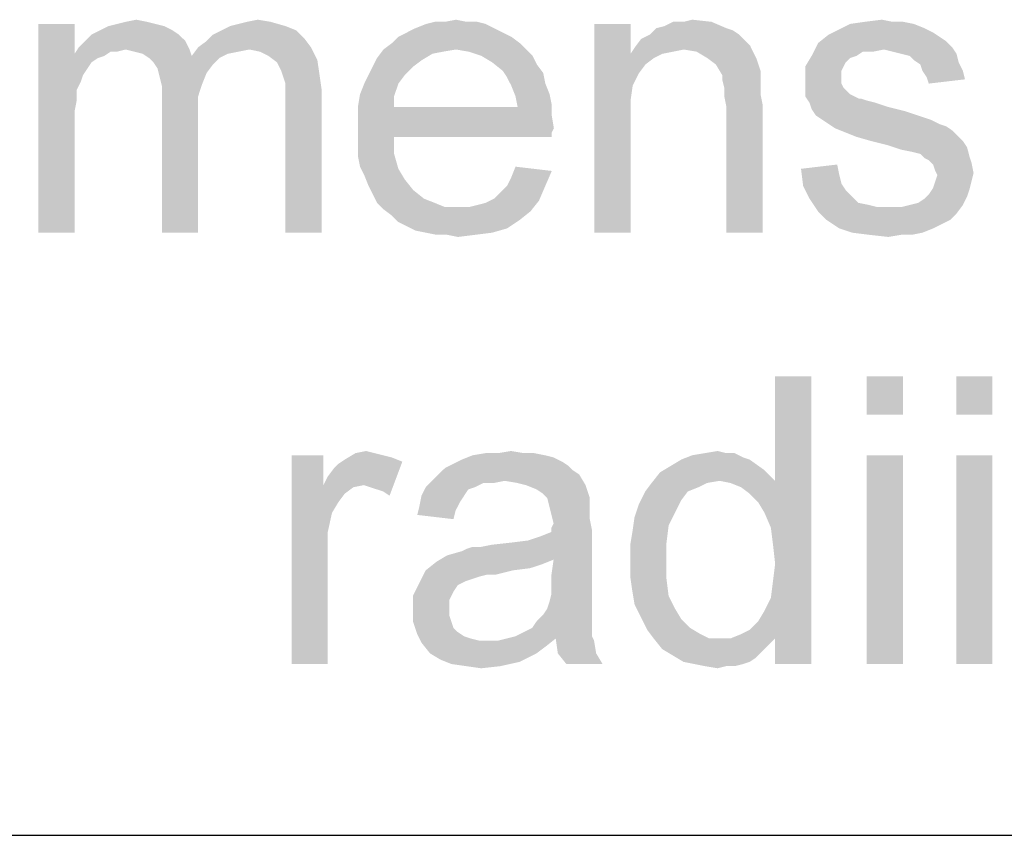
# Paper-space layout '61767N-2-A-2_1_1' of a CAD drawing. Header units: millimetres. Extents: x 0 to 594, y 1 to 420.
# Tile 172 of 222: x 490.25 to 495.39, y 40.75 to 45. Entities that reach past the tile are written whole.
import ezdxf

# ---------------------------------------------------------------- set-up
doc = ezdxf.new("R2010")
doc.units = ezdxf.units.MM
doc.header["$LTSCALE"] = 32.67
doc.layers.add('61767N-2-A-2_DXF_FORMAT', color=7, linetype='CONTINUOUS')
doc.layers.add('DETAIL', color=7, linetype='CONTINUOUS')

psp = doc.layouts.new('61767N-2-A-2_1_1')

# ---------------------------------------------------------------- linework, layer by layer
at = {"layer": '61767N-2-A-2_DXF_FORMAT', "color": 2, "linetype": 'Continuous'}
psp.add_line((409, 40.75), (584, 40.75), dxfattribs=at)
at = {"layer": 'DETAIL', "color": 2, "linetype": 'Continuous'}
for points in [[(490.9137, 44.9935), (490.7581, 44.9824), (490.8025, 44.9935)], [(490.7581, 44.9824), (490.9137, 44.9935), (490.9581, 44.9824)], [(490.8025, 44.9935), (490.8581, 45.0046), (490.9137, 44.9935)], [(491.347, 44.9713), (491.3914, 44.9824), (491.5581, 44.9935)], [(491.347, 44.9713), (491.5581, 44.9935), (491.6359, 44.9713)], [(491.5581, 44.9935), (491.3914, 44.9824), (491.4359, 44.9935)], [(491.4359, 44.9935), (491.4914, 45.0046), (491.5581, 44.9935)], [(492.5803, 44.9935), (492.6359, 44.9935), (492.3692, 44.9824)], [(492.4692, 44.9935), (492.5803, 44.9935), (492.3692, 44.9824)], [(492.4692, 44.9935), (492.3692, 44.9824), (492.4137, 44.9935)], [(492.3692, 44.9824), (492.6359, 44.9935), (492.6803, 44.9824)], [(492.4692, 44.9935), (492.5248, 45.0046), (492.5803, 44.9935)], [(493.5692, 44.9602), (493.6137, 44.9713), (493.8581, 44.9935)], [(493.5692, 44.9602), (493.8581, 44.9935), (493.9359, 44.9602)], [(493.7137, 44.9935), (493.8581, 44.9935), (493.6137, 44.9713)], [(493.7137, 44.9935), (493.6137, 44.9713), (493.6581, 44.9935)], [(493.7137, 44.9935), (493.7581, 45.0046), (493.8581, 44.9935)], [(494.8025, 44.9935), (494.8581, 44.9935), (494.5803, 44.9824)], [(494.8025, 44.9935), (494.5803, 44.9824), (494.6581, 44.9935)], [(494.5803, 44.9824), (494.8581, 44.9935), (494.9137, 44.9824)], [(494.6581, 44.9935), (494.747, 45.0046), (494.8025, 44.9935)], [(490.5359, 44.9824), (490.5359, 44.8268), (490.347, 43.8935)], [(490.5359, 44.9824), (490.347, 43.8935), (490.347, 44.9824)], [(491.047, 44.9491), (490.6248, 44.9268), (490.6692, 44.9491)], [(490.6248, 44.9268), (491.047, 44.9491), (491.0803, 44.9268)], [(491.0025, 44.9713), (490.6692, 44.9491), (490.7137, 44.9713)], [(490.6692, 44.9491), (491.0025, 44.9713), (491.047, 44.9491)], [(490.9581, 44.9824), (490.7137, 44.9713), (490.7581, 44.9824)], [(490.7137, 44.9713), (490.9581, 44.9824), (491.0025, 44.9713)], [(491.6914, 44.9491), (491.2581, 44.9268), (491.3025, 44.9491)], [(491.2581, 44.9268), (491.6914, 44.9491), (491.7359, 44.9046)], [(491.6359, 44.9713), (491.3025, 44.9491), (491.347, 44.9713)], [(491.3025, 44.9491), (491.6359, 44.9713), (491.6914, 44.9491)], [(492.7692, 44.9379), (492.2248, 44.9157), (492.2692, 44.9379)], [(492.2248, 44.9157), (492.7692, 44.9379), (492.8137, 44.9157)], [(492.7248, 44.9602), (492.2692, 44.9379), (492.3137, 44.9602)], [(492.2692, 44.9379), (492.7248, 44.9602), (492.7692, 44.9379)], [(492.6803, 44.9824), (492.3137, 44.9602), (492.3692, 44.9824)], [(492.3137, 44.9602), (492.6803, 44.9824), (492.7248, 44.9602)], [(493.4359, 44.9824), (493.4359, 44.8268), (493.247, 43.8935)], [(493.4359, 44.9824), (493.247, 43.8935), (493.247, 44.9824)], [(493.9359, 44.9602), (493.9692, 44.9491), (493.5359, 44.9268)], [(493.9359, 44.9602), (493.5359, 44.9268), (493.5692, 44.9602)], [(493.5359, 44.9268), (493.9692, 44.9491), (494.0025, 44.9268)], [(495.0137, 44.9379), (494.4692, 44.9268), (494.5137, 44.9491)], [(494.4692, 44.9268), (495.0137, 44.9379), (495.047, 44.9157)], [(494.9137, 44.9824), (494.9692, 44.9602), (494.5137, 44.9491)], [(494.9137, 44.9824), (494.5137, 44.9491), (494.5803, 44.9824)], [(494.5137, 44.9491), (494.9692, 44.9602), (495.0137, 44.9379)], [(491.1137, 44.8935), (490.5581, 44.8602), (490.5914, 44.8935)], [(490.8025, 44.8491), (490.5581, 44.8602), (491.1137, 44.8935)], [(491.0803, 44.9268), (490.5914, 44.8935), (490.6248, 44.9268)], [(490.5914, 44.8935), (491.0803, 44.9268), (491.1137, 44.8935)], [(490.8025, 44.8491), (491.1137, 44.8935), (491.1359, 44.8491)], [(491.1803, 44.8602), (491.2248, 44.8935), (491.7359, 44.9046)], [(491.1803, 44.8602), (491.7359, 44.9046), (491.7692, 44.8602)], [(491.7359, 44.9046), (491.2248, 44.8935), (491.2581, 44.9268)], [(492.8137, 44.9157), (492.1914, 44.8824), (492.2248, 44.9157)], [(492.1914, 44.8824), (492.8137, 44.9157), (492.8581, 44.8824)], [(494.0359, 44.8935), (493.4581, 44.8602), (493.4914, 44.9046)], [(494.0359, 44.8935), (494.0581, 44.8713), (493.4581, 44.8602)], [(494.0025, 44.9268), (493.4914, 44.9046), (493.5359, 44.9268)], [(493.4914, 44.9046), (494.0025, 44.9268), (494.0359, 44.8935)], [(495.047, 44.9157), (494.4137, 44.8824), (494.4692, 44.9268)], [(495.047, 44.9157), (495.0803, 44.8935), (494.4137, 44.8824)], [(494.4137, 44.8824), (495.0803, 44.8935), (495.1137, 44.8602)], [(490.8025, 44.8491), (490.5359, 44.8268), (490.5581, 44.8602)], [(490.8025, 44.8491), (490.7248, 44.8379), (490.5359, 44.8268)], [(490.5359, 44.8268), (490.7248, 44.8379), (490.6914, 44.8157)], [(490.7248, 44.8379), (490.8025, 44.8491), (490.7581, 44.8379)], [(491.1359, 44.8491), (490.847, 44.8379), (490.8025, 44.8491)], [(490.8914, 44.8268), (490.847, 44.8379), (491.1359, 44.8491)], [(490.8914, 44.8268), (491.1359, 44.8491), (491.147, 44.8157)], [(491.447, 44.8491), (491.147, 44.8157), (491.1803, 44.8602)], [(491.447, 44.8491), (491.3914, 44.8379), (491.147, 44.8157)], [(491.3914, 44.8379), (491.3359, 44.8268), (491.147, 44.8157)], [(491.1803, 44.8602), (491.7692, 44.8602), (491.447, 44.8491)], [(491.5025, 44.8379), (491.447, 44.8491), (491.7692, 44.8602)], [(491.547, 44.8157), (491.5025, 44.8379), (491.7692, 44.8602)], [(491.547, 44.8157), (491.7692, 44.8602), (491.8025, 44.7935)], [(492.5248, 44.8491), (492.4581, 44.8379), (492.1137, 44.8046)], [(492.5248, 44.8491), (492.1137, 44.8046), (492.147, 44.8491)], [(492.4581, 44.8379), (492.4025, 44.8268), (492.1137, 44.8046)], [(492.8581, 44.8824), (492.147, 44.8491), (492.1914, 44.8824)], [(492.5248, 44.8491), (492.147, 44.8491), (492.8581, 44.8824)], [(492.5248, 44.8491), (492.8581, 44.8824), (492.8914, 44.8491)], [(492.8914, 44.8491), (492.5914, 44.8379), (492.5248, 44.8491)], [(492.6581, 44.8157), (492.5914, 44.8379), (492.8914, 44.8491)], [(492.6581, 44.8157), (492.8914, 44.8491), (492.9248, 44.8157)], [(493.7137, 44.8491), (493.4359, 44.8268), (493.4581, 44.8602)], [(493.7137, 44.8491), (493.6581, 44.8379), (493.4359, 44.8268)], [(493.4359, 44.8268), (493.6581, 44.8379), (493.6025, 44.8268)], [(493.7137, 44.8491), (493.4581, 44.8602), (494.0581, 44.8713)], [(493.7803, 44.8379), (493.7137, 44.8491), (494.0581, 44.8713)], [(493.8359, 44.8046), (493.7803, 44.8379), (494.0581, 44.8713)], [(493.8359, 44.8046), (494.0581, 44.8713), (494.0914, 44.8046)], [(494.7581, 44.8491), (494.3803, 44.8157), (494.4137, 44.8824)], [(494.7581, 44.8491), (494.647, 44.8379), (494.3803, 44.8157)], [(494.3803, 44.8157), (494.647, 44.8379), (494.6137, 44.8157)], [(494.4137, 44.8824), (495.1137, 44.8602), (494.7581, 44.8491)], [(494.647, 44.8379), (494.7581, 44.8491), (494.7025, 44.8379)], [(494.8025, 44.8379), (494.7581, 44.8491), (495.1137, 44.8602)], [(494.847, 44.8268), (494.8025, 44.8379), (495.1137, 44.8602)], [(494.847, 44.8268), (495.1137, 44.8602), (495.1359, 44.8268)], [(490.5359, 44.8268), (490.547, 44.6379), (490.347, 43.8935)], [(490.5359, 44.8268), (490.6914, 44.8157), (490.6581, 44.8046)], [(490.5359, 44.8268), (490.6581, 44.8046), (490.6248, 44.7824)], [(490.5359, 44.8268), (490.6248, 44.7824), (490.6025, 44.7491)], [(490.5359, 44.8268), (490.6025, 44.7491), (490.5803, 44.7157)], [(490.5359, 44.8268), (490.5803, 44.7157), (490.547, 44.6379)], [(491.147, 44.8157), (490.9248, 44.8046), (490.8914, 44.8268)], [(491.2914, 44.8046), (490.9248, 44.8046), (491.147, 44.8157)], [(491.2914, 44.8046), (490.947, 44.7824), (490.9248, 44.8046)], [(490.947, 44.7824), (491.2914, 44.8046), (491.2581, 44.7713)], [(491.2581, 44.7713), (490.9692, 44.7491), (490.947, 44.7824)], [(491.147, 44.8157), (491.3359, 44.8268), (491.2914, 44.8046)], [(491.8025, 44.7935), (491.5914, 44.7824), (491.547, 44.8157)], [(491.6137, 44.7379), (491.5914, 44.7824), (491.8025, 44.7935)], [(491.6137, 44.7379), (491.8025, 44.7935), (491.8137, 44.7157)], [(492.347, 44.7935), (492.0914, 44.7602), (492.1137, 44.8046)], [(492.0914, 44.7602), (492.347, 44.7935), (492.3025, 44.7602)], [(492.1137, 44.8046), (492.4025, 44.8268), (492.347, 44.7935)], [(492.9248, 44.8157), (492.7137, 44.7824), (492.6581, 44.8157)], [(492.7137, 44.7824), (492.9248, 44.8157), (492.947, 44.7713)], [(492.947, 44.7713), (492.7692, 44.7379), (492.7137, 44.7824)], [(493.4359, 44.8268), (493.447, 44.6602), (493.247, 43.8935)], [(493.4359, 44.8268), (493.6025, 44.8268), (493.5581, 44.8046)], [(493.4359, 44.8268), (493.5581, 44.8046), (493.5137, 44.7713)], [(493.4359, 44.8268), (493.5137, 44.7713), (493.4803, 44.7268)], [(493.4359, 44.8268), (493.4803, 44.7268), (493.447, 44.6602)], [(494.0914, 44.8046), (493.8803, 44.7713), (493.8359, 44.8046)], [(493.8803, 44.7713), (494.0914, 44.8046), (494.1137, 44.7379)], [(494.6137, 44.8157), (494.5803, 44.8046), (494.347, 44.7602)], [(494.6137, 44.8157), (494.347, 44.7602), (494.3803, 44.8157)], [(494.5803, 44.8046), (494.5581, 44.7824), (494.347, 44.7602)], [(494.347, 44.7602), (494.5581, 44.7824), (494.547, 44.7602)], [(495.1359, 44.8268), (494.8914, 44.8157), (494.847, 44.8268)], [(494.9137, 44.7935), (494.8914, 44.8157), (495.1359, 44.8268)], [(494.9137, 44.7935), (495.1359, 44.8268), (495.147, 44.7824)], [(495.147, 44.7824), (494.947, 44.7713), (494.9137, 44.7935)], [(494.9581, 44.7379), (494.947, 44.7713), (495.147, 44.7824)], [(494.9581, 44.7379), (495.147, 44.7824), (495.1692, 44.7379)], [(490.9692, 44.7491), (491.2581, 44.7713), (491.2248, 44.7268)], [(491.2248, 44.7268), (490.9803, 44.7046), (490.9692, 44.7491)], [(491.8137, 44.7157), (491.6248, 44.7046), (491.6137, 44.7379)], [(492.3025, 44.7602), (492.0692, 44.7157), (492.0914, 44.7602)], [(492.0692, 44.7157), (492.3025, 44.7602), (492.2581, 44.7157)], [(492.7692, 44.7379), (492.947, 44.7713), (492.9803, 44.7268)], [(492.9803, 44.7268), (492.7914, 44.7046), (492.7692, 44.7379)], [(494.1137, 44.7379), (493.9137, 44.7157), (493.8803, 44.7713)], [(493.9137, 44.7157), (494.1137, 44.7379), (494.1137, 44.7046)], [(494.547, 44.7602), (494.5359, 44.7379), (494.347, 44.6824)], [(494.547, 44.7602), (494.347, 44.6824), (494.347, 44.7602)], [(494.5359, 44.7379), (494.5359, 44.7046), (494.347, 44.6824)], [(495.1692, 44.7379), (494.9803, 44.7046), (494.9581, 44.7379)], [(494.9803, 44.7046), (495.1692, 44.7379), (495.1803, 44.6935)], [(490.5803, 44.7157), (490.5692, 44.6824), (490.547, 44.6379)], [(490.9803, 44.7046), (491.2248, 44.7268), (491.2025, 44.6713)], [(491.2025, 44.6713), (490.9914, 44.6602), (490.9803, 44.7046)], [(491.6359, 44.6713), (491.6248, 44.7046), (491.8137, 44.7157)], [(491.6359, 44.6713), (491.8137, 44.7157), (491.8248, 44.6379)], [(492.2581, 44.7157), (492.047, 44.6713), (492.0692, 44.7157)], [(492.047, 44.6713), (492.2581, 44.7157), (492.2248, 44.6713)], [(492.7914, 44.7046), (492.9803, 44.7268), (492.9914, 44.6713)], [(492.9914, 44.6713), (492.8137, 44.6602), (492.7914, 44.7046)], [(494.1137, 44.7046), (493.9137, 44.6935), (493.9137, 44.7157)], [(493.9137, 44.6935), (494.1137, 44.7046), (494.1137, 44.6602)], [(494.1137, 44.6602), (493.9248, 44.6491), (493.9137, 44.6935)], [(494.347, 44.6824), (494.5359, 44.7046), (494.5359, 44.6713)], [(494.5359, 44.6713), (494.347, 44.6491), (494.347, 44.6824)], [(495.1803, 44.6935), (494.9914, 44.6713), (494.9803, 44.7046)], [(490.547, 44.6379), (490.547, 44.5824), (490.347, 43.8935)], [(490.9914, 44.6602), (491.2025, 44.6713), (491.1803, 44.6046)], [(491.1803, 44.6046), (490.9914, 44.5935), (490.9914, 44.6602)], [(491.8248, 44.6379), (491.6359, 44.6268), (491.6359, 44.6713)], [(491.6359, 44.5713), (491.6359, 44.6268), (491.8248, 44.6379)], [(491.6359, 43.8935), (491.6359, 44.5713), (491.8248, 44.6379)], [(491.6359, 43.8935), (491.8248, 44.6379), (491.8248, 43.8935)], [(492.2248, 44.6713), (492.0248, 44.6157), (492.047, 44.6713)], [(492.0248, 44.6157), (492.2248, 44.6713), (492.2025, 44.6046)], [(492.8137, 44.6602), (492.9914, 44.6713), (493.0137, 44.6157)], [(493.0137, 44.6157), (492.8359, 44.6046), (492.8137, 44.6602)], [(493.447, 44.6602), (493.4359, 44.5824), (493.247, 43.8935)], [(493.9248, 44.6491), (494.1137, 44.6602), (494.1137, 44.6157)], [(494.1137, 44.6157), (493.9248, 44.6046), (493.9248, 44.6491)], [(494.347, 44.6491), (494.5359, 44.6713), (494.547, 44.6491)], [(494.547, 44.6491), (494.5803, 44.6157), (494.347, 44.6046)], [(494.547, 44.6491), (494.347, 44.6046), (494.347, 44.6491)], [(490.547, 44.5824), (490.5359, 44.5268), (490.347, 43.8935)], [(490.9914, 44.5935), (491.1803, 44.6046), (491.1803, 44.5268)], [(491.1803, 44.5268), (490.9914, 43.8935), (490.9914, 44.5935)], [(492.2025, 44.6046), (492.0137, 44.5491), (492.0248, 44.6157)], [(492.0137, 44.5491), (492.2025, 44.6046), (492.2025, 44.5491)], [(492.8359, 44.6046), (493.0137, 44.6157), (493.0248, 44.5602)], [(493.0248, 44.5602), (492.847, 44.5491), (492.8359, 44.6046)], [(493.4359, 44.5824), (493.4359, 44.4824), (493.247, 43.8935)], [(493.9248, 44.6046), (494.1137, 44.6157), (494.1248, 44.5602)], [(494.1248, 44.5602), (493.9359, 44.5491), (493.9248, 44.6046)], [(494.347, 44.6046), (494.5803, 44.6157), (494.6248, 44.5935)], [(494.6248, 44.5935), (494.3692, 44.5713), (494.347, 44.6046)], [(494.6359, 44.5935), (494.6692, 44.5824), (494.3692, 44.5713)], [(494.6248, 44.5935), (494.6359, 44.5935), (494.3692, 44.5713)], [(494.3692, 44.5713), (494.6692, 44.5824), (494.7137, 44.5713)], [(490.5359, 44.5268), (490.5359, 44.4491), (490.347, 43.8935)], [(490.9914, 43.8935), (491.1803, 44.5268), (491.1803, 43.8935)], [(492.847, 44.5491), (493.0248, 44.5046), (492.0137, 44.4935)], [(492.2025, 44.5491), (492.847, 44.5491), (492.0137, 44.4935)], [(492.2025, 44.5491), (492.0137, 44.4935), (492.0137, 44.5491)], [(492.847, 44.5491), (493.0248, 44.5602), (493.0248, 44.5046)], [(493.9359, 43.8935), (493.9359, 44.5491), (494.1248, 44.5602)], [(493.9359, 43.8935), (494.1248, 44.5602), (494.1248, 43.8935)], [(494.7137, 44.5713), (494.3803, 44.5379), (494.3692, 44.5713)], [(494.7137, 44.5713), (494.7803, 44.5491), (494.3803, 44.5379)], [(494.3803, 44.5379), (494.7803, 44.5491), (494.8692, 44.5268)], [(494.8692, 44.5268), (494.4025, 44.5046), (494.3803, 44.5379)], [(494.4025, 44.5046), (494.8692, 44.5268), (494.9359, 44.5046)], [(492.0137, 44.4935), (493.0248, 44.5046), (493.0359, 44.4379)], [(493.0359, 44.4379), (492.0137, 44.4268), (492.0137, 44.4935)], [(493.247, 43.8935), (493.4359, 44.4824), (493.4359, 43.8935)], [(494.9359, 44.5046), (494.4359, 44.4824), (494.4025, 44.5046)], [(494.4359, 44.4824), (494.9359, 44.5046), (495.0025, 44.4824)], [(495.0025, 44.4824), (494.4692, 44.4602), (494.4359, 44.4824)], [(494.4692, 44.4602), (495.0025, 44.4824), (495.047, 44.4602)], [(490.347, 43.8935), (490.5359, 44.4491), (490.5359, 43.8935)], [(492.0137, 44.4268), (493.0359, 44.4379), (493.0248, 44.4157)], [(492.0137, 44.4268), (493.0248, 44.4157), (492.2025, 44.3935)], [(492.2025, 44.3935), (492.0137, 44.3602), (492.0137, 44.4268)], [(495.047, 44.4602), (494.5025, 44.4379), (494.4692, 44.4602)], [(495.047, 44.4602), (495.0803, 44.4491), (494.5025, 44.4379)], [(494.5025, 44.4379), (495.0803, 44.4491), (495.1137, 44.4268)], [(495.1137, 44.4268), (494.5581, 44.4157), (494.5025, 44.4379)], [(494.6137, 44.3935), (494.5581, 44.4157), (495.1137, 44.4268)], [(494.6137, 44.3935), (495.1137, 44.4268), (495.147, 44.3935)], [(492.0137, 44.3602), (492.2025, 44.3935), (492.2025, 44.3046)], [(492.2025, 44.3935), (493.0248, 44.4157), (493.0248, 44.3935)], [(495.147, 44.3935), (494.6914, 44.3713), (494.6137, 44.3935)], [(494.6914, 44.3713), (495.147, 44.3935), (495.1692, 44.3713)], [(495.1692, 44.3713), (494.7803, 44.3491), (494.6914, 44.3713)], [(494.7803, 44.3491), (495.1692, 44.3713), (495.1914, 44.3379)], [(492.2025, 44.3046), (492.0137, 44.2935), (492.0137, 44.3602)], [(495.1914, 44.3379), (494.847, 44.3268), (494.7803, 44.3491)], [(494.9025, 44.3157), (494.847, 44.3268), (495.1914, 44.3379)], [(494.947, 44.3046), (494.9025, 44.3157), (495.1914, 44.3379)], [(494.947, 44.3046), (495.1914, 44.3379), (495.2025, 44.2935)], [(492.0248, 44.2379), (492.0137, 44.2935), (492.2025, 44.3046)], [(492.0248, 44.2379), (492.2025, 44.3046), (492.2248, 44.2268)], [(495.2025, 44.2935), (494.9692, 44.2824), (494.947, 44.3046)], [(494.9914, 44.2713), (494.9692, 44.2824), (495.2025, 44.2935)], [(494.9914, 44.2713), (495.2025, 44.2935), (495.2137, 44.2602)], [(495.2137, 44.2602), (495.0137, 44.2491), (494.9914, 44.2713)], [(492.2248, 44.2268), (492.047, 44.1935), (492.0248, 44.2379)], [(492.047, 44.1935), (492.2248, 44.2268), (492.2581, 44.1713)], [(492.7914, 44.1379), (492.8137, 44.1824), (493.0248, 44.2157)], [(492.7914, 44.1379), (493.0248, 44.2157), (492.9914, 44.1379)], [(493.0248, 44.2157), (492.8137, 44.1824), (492.8359, 44.2379)], [(494.3248, 44.2268), (494.5137, 44.2491), (494.5248, 44.1935)], [(494.5248, 44.1935), (494.3359, 44.1379), (494.3248, 44.2268)], [(495.0248, 44.2157), (495.0137, 44.2491), (495.2137, 44.2602)], [(495.0248, 44.2157), (495.2137, 44.2602), (495.2248, 44.2046)], [(495.2248, 44.2046), (495.0359, 44.1935), (495.0248, 44.2157)], [(492.2581, 44.1713), (492.0692, 44.1379), (492.047, 44.1935)], [(492.0692, 44.1379), (492.2581, 44.1713), (492.3025, 44.1157)], [(494.5248, 44.1935), (494.5359, 44.1491), (494.3359, 44.1379)], [(495.0248, 44.1602), (495.0359, 44.1935), (495.2248, 44.2046)], [(495.0248, 44.1602), (495.2248, 44.2046), (495.2137, 44.1602)], [(492.3025, 44.1157), (492.0914, 44.0935), (492.0692, 44.1379)], [(492.0914, 44.0935), (492.3025, 44.1157), (492.3581, 44.0713)], [(492.7248, 44.0713), (492.7581, 44.1046), (492.9914, 44.1379)], [(492.7248, 44.0713), (492.9914, 44.1379), (492.9581, 44.0602)], [(492.9914, 44.1379), (492.7581, 44.1046), (492.7914, 44.1379)], [(494.3359, 44.1379), (494.5359, 44.1491), (494.5581, 44.1157)], [(494.5581, 44.1157), (494.3692, 44.0713), (494.3359, 44.1379)], [(494.5581, 44.1157), (494.5914, 44.0824), (494.3692, 44.0713)], [(495.2025, 44.1157), (494.9914, 44.0935), (495.0137, 44.1268)], [(494.9914, 44.0935), (495.2025, 44.1157), (495.1914, 44.0824)], [(495.2137, 44.1602), (495.0137, 44.1268), (495.0248, 44.1602)], [(495.0137, 44.1268), (495.2137, 44.1602), (495.2025, 44.1157)], [(492.3581, 44.0713), (492.1137, 44.0491), (492.0914, 44.0935)], [(492.1137, 44.0491), (492.3581, 44.0713), (492.4137, 44.0491)], [(492.9581, 44.0602), (492.6803, 44.0491), (492.7248, 44.0713)], [(494.3692, 44.0713), (494.5914, 44.0824), (494.6248, 44.0491)], [(494.6248, 44.0491), (494.4137, 44.0046), (494.3692, 44.0713)], [(494.8914, 44.0379), (494.9359, 44.0491), (495.1914, 44.0824)], [(494.8914, 44.0379), (495.1914, 44.0824), (495.1692, 44.0379)], [(494.9359, 44.0491), (494.9692, 44.0713), (495.1914, 44.0824)], [(495.1914, 44.0824), (494.9692, 44.0713), (494.9914, 44.0935)], [(492.4137, 44.0491), (492.147, 44.0157), (492.1137, 44.0491)], [(492.4137, 44.0491), (492.4692, 44.0268), (492.147, 44.0157)], [(492.5359, 44.0268), (492.5914, 44.0268), (492.147, 44.0157)], [(492.4692, 44.0268), (492.5359, 44.0268), (492.147, 44.0157)], [(492.9137, 44.0046), (492.147, 44.0157), (492.5914, 44.0268)], [(492.9137, 44.0046), (492.1914, 43.9824), (492.147, 44.0157)], [(492.5914, 44.0268), (492.6359, 44.0379), (492.9581, 44.0602)], [(492.5914, 44.0268), (492.9581, 44.0602), (492.9137, 44.0046)], [(492.6359, 44.0379), (492.6803, 44.0491), (492.9581, 44.0602)], [(494.6248, 44.0491), (494.6803, 44.0379), (494.4137, 44.0046)], [(494.6803, 44.0379), (494.7248, 44.0268), (494.4137, 44.0046)], [(494.4137, 44.0046), (494.847, 44.0268), (495.1692, 44.0379)], [(494.4137, 44.0046), (495.1692, 44.0379), (495.1359, 43.9935)], [(494.7803, 44.0268), (494.847, 44.0268), (494.4137, 44.0046)], [(494.7248, 44.0268), (494.7803, 44.0268), (494.4137, 44.0046)], [(495.1692, 44.0379), (494.847, 44.0268), (494.8914, 44.0379)], [(492.1914, 43.9824), (492.9137, 44.0046), (492.8581, 43.9602)], [(492.8581, 43.9602), (492.2248, 43.9491), (492.1914, 43.9824)], [(492.2692, 43.9268), (492.2248, 43.9491), (492.8581, 43.9602)], [(492.2692, 43.9268), (492.8581, 43.9602), (492.7914, 43.9157)], [(495.1359, 43.9935), (494.4581, 43.9602), (494.4137, 44.0046)], [(494.4581, 43.9602), (495.1359, 43.9935), (495.1025, 43.9602)], [(495.1025, 43.9602), (494.5248, 43.9157), (494.4581, 43.9602)], [(495.1025, 43.9602), (495.0581, 43.9379), (494.5248, 43.9157)], [(492.7914, 43.9157), (492.3137, 43.9046), (492.2692, 43.9268)], [(492.3692, 43.8935), (492.3137, 43.9046), (492.7914, 43.9157)], [(492.3692, 43.8935), (492.7914, 43.9157), (492.7137, 43.8935)], [(494.5248, 43.9157), (495.0581, 43.9379), (495.0137, 43.9157)], [(495.0137, 43.9157), (494.5914, 43.8935), (494.5248, 43.9157)], [(494.5914, 43.8935), (495.0137, 43.9157), (494.9581, 43.8935)], [(492.7137, 43.8935), (492.4248, 43.8824), (492.3692, 43.8935)], [(492.4803, 43.8824), (492.4248, 43.8824), (492.7137, 43.8935)], [(492.4803, 43.8824), (492.7137, 43.8935), (492.6248, 43.8824)], [(492.6248, 43.8824), (492.5359, 43.8713), (492.4803, 43.8824)], [(494.9581, 43.8935), (494.6803, 43.8824), (494.5914, 43.8935)], [(494.847, 43.8824), (494.6803, 43.8824), (494.9581, 43.8935)], [(494.847, 43.8824), (494.7803, 43.8713), (494.6803, 43.8824)], [(494.847, 43.8824), (494.9581, 43.8935), (494.9025, 43.8824)], [(494.1343, 42.4324), (494.1899, 42.5991), (494.3788, 43.1435)], [(494.1677, 42.3546), (494.1343, 42.4324), (494.3788, 43.1435)], [(494.1788, 42.2657), (494.1677, 42.3546), (494.3788, 43.1435)], [(494.1677, 41.9879), (494.1788, 42.0768), (494.3788, 43.1435)], [(494.1899, 41.7768), (494.1677, 41.9879), (494.3788, 43.1435)], [(494.1899, 42.1657), (494.1788, 42.2657), (494.3788, 43.1435)], [(494.1788, 42.0768), (494.1899, 42.1657), (494.3788, 43.1435)], [(494.3788, 43.1435), (494.1899, 42.5991), (494.1899, 43.1435)], [(494.1899, 41.6435), (494.1899, 41.7768), (494.3788, 43.1435)], [(494.1899, 41.6435), (494.3788, 43.1435), (494.3788, 41.6435)], [(494.8566, 43.1435), (494.6677, 42.9435), (494.6677, 43.1435)], [(494.6677, 42.9435), (494.8566, 43.1435), (494.8566, 42.9435)], [(495.3232, 43.1435), (495.1343, 42.9435), (495.1343, 43.1435)], [(495.1343, 42.9435), (495.3232, 43.1435), (495.3232, 42.9435)], [(491.8343, 42.7324), (491.8343, 42.5768), (491.6677, 41.6435)], [(491.8343, 42.7324), (491.6677, 41.6435), (491.6677, 42.7324)], [(492.101, 42.7435), (492.1455, 42.7324), (491.9455, 42.7102)], [(492.101, 42.7435), (491.9455, 42.7102), (492.001, 42.7435)], [(492.1455, 42.7324), (492.1899, 42.7213), (491.9455, 42.7102)], [(492.001, 42.7435), (492.0566, 42.7546), (492.101, 42.7435)], [(492.9899, 42.7324), (493.0343, 42.7213), (492.5566, 42.7102)], [(492.9899, 42.7324), (492.5566, 42.7102), (492.6121, 42.7324)], [(492.8788, 42.7435), (492.9343, 42.7435), (492.6121, 42.7324)], [(492.7455, 42.7435), (492.8788, 42.7435), (492.6121, 42.7324)], [(492.7455, 42.7435), (492.6121, 42.7324), (492.6788, 42.7435)], [(492.6121, 42.7324), (492.9343, 42.7435), (492.9899, 42.7324)], [(492.7455, 42.7435), (492.8121, 42.7546), (492.8788, 42.7435)], [(494.0232, 42.7213), (493.701, 42.7102), (493.7566, 42.7324)], [(493.9343, 42.7435), (493.9788, 42.7435), (493.7566, 42.7324)], [(493.9343, 42.7435), (493.7566, 42.7324), (493.8232, 42.7435)], [(493.7566, 42.7324), (493.9788, 42.7435), (494.0232, 42.7213)], [(493.8232, 42.7435), (493.8899, 42.7546), (493.9343, 42.7435)], [(494.8566, 42.7324), (494.6677, 41.6435), (494.6677, 42.7324)], [(494.6677, 41.6435), (494.8566, 42.7324), (494.8566, 41.6435)], [(495.3232, 42.7324), (495.1343, 41.6435), (495.1343, 42.7324)], [(495.1343, 41.6435), (495.3232, 42.7324), (495.3232, 41.6435)], [(491.8343, 42.5768), (491.8566, 42.6213), (492.2455, 42.6991)], [(492.0455, 42.5768), (491.8343, 42.5768), (492.2455, 42.6991)], [(491.8566, 42.6213), (491.8899, 42.6657), (492.2455, 42.6991)], [(491.8899, 42.6657), (491.9121, 42.6879), (492.2455, 42.6991)], [(492.2455, 42.6991), (491.9121, 42.6879), (491.9455, 42.7102)], [(491.9455, 42.7102), (492.1899, 42.7213), (492.2455, 42.6991)], [(492.0788, 42.5657), (492.0455, 42.5768), (492.2455, 42.6991)], [(492.1121, 42.5546), (492.0788, 42.5657), (492.2455, 42.6991)], [(492.1455, 42.5435), (492.1121, 42.5546), (492.2455, 42.6991)], [(492.1455, 42.5435), (492.2455, 42.6991), (492.1788, 42.5213)], [(493.1121, 42.6768), (492.4677, 42.6657), (492.5121, 42.6879)], [(492.4677, 42.6657), (493.1121, 42.6768), (493.1343, 42.6546)], [(493.0788, 42.6991), (492.5121, 42.6879), (492.5566, 42.7102)], [(492.5121, 42.6879), (493.0788, 42.6991), (493.1121, 42.6768)], [(492.5566, 42.7102), (493.0343, 42.7213), (493.0788, 42.6991)], [(494.1343, 42.6546), (493.5899, 42.6435), (493.6455, 42.6768)], [(494.0566, 42.7102), (493.6455, 42.6768), (493.701, 42.7102)], [(493.6455, 42.6768), (494.0566, 42.7102), (494.1343, 42.6546)], [(493.701, 42.7102), (494.0232, 42.7213), (494.0566, 42.7102)], [(493.1677, 42.6324), (492.401, 42.5991), (492.4343, 42.6324)], [(492.7788, 42.5991), (492.401, 42.5991), (493.1677, 42.6324)], [(493.1343, 42.6546), (492.4343, 42.6324), (492.4677, 42.6657)], [(492.4343, 42.6324), (493.1343, 42.6546), (493.1677, 42.6324)], [(492.8455, 42.5879), (492.7788, 42.5991), (493.1677, 42.6324)], [(492.8899, 42.5768), (492.8455, 42.5879), (493.1677, 42.6324)], [(492.8899, 42.5768), (493.1677, 42.6324), (493.201, 42.5768)], [(493.901, 42.5991), (493.5455, 42.5879), (493.5899, 42.6435)], [(493.901, 42.5991), (493.5899, 42.6435), (494.1343, 42.6546)], [(493.901, 42.5991), (494.1343, 42.6546), (494.1899, 42.5991)], [(491.8343, 42.5768), (491.8788, 42.4324), (491.6677, 41.6435)], [(491.8343, 42.5768), (492.0455, 42.5768), (491.9899, 42.5657)], [(491.8343, 42.5768), (491.9899, 42.5657), (491.9455, 42.5324)], [(491.8343, 42.5768), (491.9455, 42.5324), (491.9121, 42.4879)], [(491.8343, 42.5768), (491.9121, 42.4879), (491.8788, 42.4324)], [(492.7788, 42.5991), (492.6677, 42.5879), (492.3677, 42.5657)], [(492.7788, 42.5991), (492.3677, 42.5657), (492.401, 42.5991)], [(492.3677, 42.5657), (492.6677, 42.5879), (492.6232, 42.5657)], [(492.6677, 42.5879), (492.7788, 42.5991), (492.7232, 42.5879)], [(493.201, 42.5768), (492.9455, 42.5546), (492.8899, 42.5768)], [(492.9788, 42.5324), (492.9455, 42.5546), (493.201, 42.5768)], [(493.001, 42.5102), (492.9788, 42.5324), (493.201, 42.5768)], [(493.001, 42.5102), (493.201, 42.5768), (493.2232, 42.5102)], [(493.8343, 42.5879), (493.7899, 42.5657), (493.5121, 42.5435)], [(493.8343, 42.5879), (493.5121, 42.5435), (493.5455, 42.5879)], [(493.5455, 42.5879), (493.901, 42.5991), (493.8343, 42.5879)], [(494.1899, 42.5991), (493.9566, 42.5879), (493.901, 42.5991)], [(494.0121, 42.5657), (493.9566, 42.5879), (494.1899, 42.5991)], [(494.0566, 42.5324), (494.0121, 42.5657), (494.1899, 42.5991)], [(494.101, 42.4879), (494.0566, 42.5324), (494.1899, 42.5991)], [(494.1343, 42.4324), (494.101, 42.4879), (494.1899, 42.5991)], [(492.5677, 42.5213), (492.5455, 42.4879), (492.3343, 42.4657)], [(492.5677, 42.5213), (492.3343, 42.4657), (492.3455, 42.5213)], [(492.6232, 42.5657), (492.5899, 42.5546), (492.3455, 42.5213)], [(492.6232, 42.5657), (492.3455, 42.5213), (492.3677, 42.5657)], [(492.3455, 42.5213), (492.5899, 42.5546), (492.5677, 42.5213)], [(493.7343, 42.5435), (493.701, 42.4991), (493.4788, 42.4768)], [(493.7343, 42.5435), (493.4788, 42.4768), (493.5121, 42.5435)], [(493.5121, 42.5435), (493.7899, 42.5657), (493.7343, 42.5435)], [(492.3343, 42.4657), (492.5455, 42.4879), (492.5232, 42.4435)], [(493.2232, 42.5102), (493.0121, 42.4657), (493.001, 42.5102)], [(493.2232, 42.5102), (493.2232, 42.4768), (493.0121, 42.4657)], [(493.0121, 42.4657), (493.2232, 42.4768), (493.2232, 42.4435)], [(493.6677, 42.4324), (493.4566, 42.4102), (493.4788, 42.4768)], [(493.4788, 42.4768), (493.701, 42.4991), (493.6677, 42.4324)], [(491.8788, 42.4324), (491.8566, 42.3324), (491.6677, 41.6435)], [(492.5232, 42.4435), (492.3232, 42.4213), (492.3343, 42.4657)], [(492.3232, 42.4213), (492.5232, 42.4435), (492.5121, 42.3991)], [(493.2232, 42.4435), (493.0232, 42.4213), (493.0121, 42.4657)], [(493.0232, 42.4213), (493.2232, 42.4435), (493.2232, 42.3991)], [(493.2232, 42.3991), (493.0343, 42.3768), (493.0232, 42.4213)], [(493.4566, 42.4102), (493.6677, 42.4324), (493.6343, 42.3657)], [(493.0232, 42.3546), (493.0343, 42.3768), (493.2232, 42.3991)], [(493.0232, 42.3546), (493.2232, 42.3991), (493.2343, 42.3435)], [(493.6343, 42.3657), (493.4455, 42.3324), (493.4566, 42.4102)], [(491.8566, 42.3324), (491.8566, 42.2102), (491.6677, 41.6435)], [(492.4788, 42.2102), (492.901, 42.2879), (493.2343, 42.3435)], [(493.0343, 42.1879), (492.4788, 42.2102), (493.2343, 42.3435)], [(492.901, 42.2879), (492.9677, 42.3102), (493.2343, 42.3435)], [(492.9677, 42.3102), (493.0232, 42.3324), (493.2343, 42.3435)], [(493.2343, 42.3435), (493.0232, 42.3324), (493.0232, 42.3546)], [(493.0232, 42.1102), (493.0343, 42.1879), (493.2343, 42.3435)], [(493.0232, 42.1102), (493.2343, 42.3435), (493.2343, 42.0991)], [(493.6232, 42.2768), (493.4343, 42.2657), (493.4455, 42.3324)], [(493.4455, 42.3324), (493.6343, 42.3657), (493.6232, 42.2768)], [(492.4788, 42.2102), (492.5566, 42.2324), (492.901, 42.2879)], [(492.5566, 42.2324), (492.5788, 42.2435), (492.901, 42.2879)], [(492.5788, 42.2435), (492.6566, 42.2546), (492.901, 42.2879)], [(492.6566, 42.2546), (492.8121, 42.2768), (492.901, 42.2879)], [(492.6566, 42.2546), (492.7121, 42.2657), (492.8121, 42.2768)], [(493.4343, 42.1768), (493.4343, 42.2657), (493.6232, 42.2768)], [(493.4343, 42.1768), (493.6232, 42.2768), (493.6232, 42.1768)], [(492.6566, 42.2546), (492.5788, 42.2435), (492.6121, 42.2546)], [(491.6677, 41.6435), (491.8566, 42.2102), (491.8566, 41.6435)], [(492.9788, 42.1657), (492.3677, 42.1324), (492.4232, 42.1768)], [(492.9788, 42.1657), (492.9121, 42.1435), (492.3677, 42.1324)], [(493.0343, 42.1879), (492.4232, 42.1768), (492.4788, 42.2102)], [(492.4232, 42.1768), (493.0343, 42.1879), (492.9788, 42.1657)], [(493.6232, 42.1768), (493.4343, 42.0991), (493.4343, 42.1768)], [(493.4343, 42.0991), (493.6232, 42.1768), (493.6232, 42.0879)], [(492.8232, 42.1324), (492.6899, 42.1102), (492.3343, 42.0657)], [(492.8232, 42.1324), (492.3343, 42.0657), (492.3677, 42.1324)], [(492.6899, 42.1102), (492.6455, 42.0991), (492.3343, 42.0657)], [(492.3677, 42.1324), (492.9121, 42.1435), (492.8232, 42.1324)], [(492.6899, 42.1102), (492.8232, 42.1324), (492.7343, 42.1102)], [(493.2343, 42.0991), (493.0232, 42.0546), (493.0232, 42.1102)], [(492.5343, 42.0546), (492.301, 41.9991), (492.3343, 42.0657)], [(492.6455, 42.0991), (492.6121, 42.0879), (492.3343, 42.0657)], [(492.6121, 42.0879), (492.5788, 42.0768), (492.3343, 42.0657)], [(492.3343, 42.0657), (492.5788, 42.0768), (492.5343, 42.0546)], [(493.0232, 42.0546), (493.2343, 42.0991), (493.2343, 42.0324)], [(493.6232, 42.0879), (493.4455, 42.0213), (493.4343, 42.0991)], [(493.4455, 42.0213), (493.6232, 42.0879), (493.6343, 41.9991)], [(492.5343, 42.0546), (492.5121, 42.0213), (492.301, 41.9991)], [(492.301, 41.9991), (492.5121, 42.0213), (492.4899, 41.9768)], [(493.2343, 41.9768), (493.0121, 41.9657), (493.0232, 42.0102)], [(493.2343, 42.0324), (493.0232, 42.0102), (493.0232, 42.0546)], [(493.0232, 42.0102), (493.2343, 42.0324), (493.2343, 41.9768)], [(493.6343, 41.9991), (493.4566, 41.9546), (493.4455, 42.0213)], [(492.4899, 41.9768), (492.301, 41.9213), (492.301, 41.9991)], [(492.4899, 41.9768), (492.4899, 41.9324), (492.301, 41.9213)], [(493.001, 41.9324), (493.0121, 41.9657), (493.2343, 41.9768)], [(493.001, 41.9324), (493.2343, 41.9768), (493.2343, 41.9324)], [(493.4566, 41.9546), (493.6343, 41.9991), (493.6677, 41.9324)], [(494.1899, 41.7768), (494.1343, 41.9213), (494.1677, 41.9879)], [(492.301, 41.9213), (492.4899, 41.9324), (492.4899, 41.8991)], [(492.4899, 41.8991), (492.301, 41.8657), (492.301, 41.9213)], [(493.2343, 41.9324), (492.9788, 41.8991), (493.001, 41.9324)], [(492.9788, 41.8991), (493.2343, 41.9324), (493.2343, 41.8879)], [(493.6677, 41.9324), (493.4899, 41.8879), (493.4566, 41.9546)], [(493.4899, 41.8879), (493.6677, 41.9324), (493.701, 41.8768)], [(494.1899, 41.7768), (494.101, 41.8657), (494.1343, 41.9213)], [(492.301, 41.8657), (492.4899, 41.8991), (492.501, 41.8657)], [(492.501, 41.8657), (492.3232, 41.7991), (492.301, 41.8657)], [(492.501, 41.8657), (492.5121, 41.8324), (492.3232, 41.7991)], [(493.2343, 41.8435), (492.9232, 41.8324), (492.9455, 41.8657)], [(493.2343, 41.8879), (492.9455, 41.8657), (492.9788, 41.8991)], [(492.9455, 41.8657), (493.2343, 41.8879), (493.2343, 41.8435)], [(493.701, 41.8768), (493.5232, 41.8213), (493.4899, 41.8879)], [(493.701, 41.8768), (493.7455, 41.8324), (493.5232, 41.8213)], [(494.1899, 41.7768), (494.0566, 41.8213), (494.101, 41.8657)], [(492.5121, 41.8324), (492.5343, 41.8102), (492.3232, 41.7991)], [(492.3232, 41.7991), (492.5343, 41.8102), (492.5677, 41.7879)], [(492.8343, 41.7879), (492.8788, 41.8102), (493.2343, 41.8213)], [(492.8343, 41.7879), (493.2343, 41.8213), (493.2343, 41.7879)], [(493.2343, 41.8213), (492.8788, 41.8102), (492.9232, 41.8324)], [(492.9232, 41.8324), (493.2343, 41.8435), (493.2343, 41.8213)], [(493.5232, 41.8213), (493.7455, 41.8324), (493.801, 41.7991)], [(493.801, 41.7991), (493.5566, 41.7768), (493.5232, 41.8213)], [(494.1899, 41.7768), (494.0121, 41.7991), (494.0566, 41.8213)], [(492.5677, 41.7879), (492.3455, 41.7546), (492.3232, 41.7991)], [(492.5677, 41.7879), (492.601, 41.7768), (492.3455, 41.7546)], [(492.601, 41.7768), (492.6455, 41.7657), (492.3455, 41.7546)], [(492.701, 41.7657), (492.7455, 41.7657), (492.3455, 41.7546)], [(492.6455, 41.7657), (492.701, 41.7657), (492.3455, 41.7546)], [(492.9899, 41.7324), (492.3455, 41.7546), (492.7455, 41.7657)], [(492.9899, 41.7324), (492.3899, 41.6991), (492.3455, 41.7546)], [(493.0455, 41.7768), (492.7455, 41.7657), (492.7899, 41.7768)], [(492.7455, 41.7657), (493.0455, 41.7768), (492.9899, 41.7324)], [(493.2343, 41.7879), (492.7899, 41.7768), (492.8343, 41.7879)], [(493.0455, 41.7768), (492.7899, 41.7768), (493.2343, 41.7879)], [(493.0455, 41.7768), (493.2343, 41.7879), (493.2455, 41.7657)], [(493.2455, 41.7657), (493.0566, 41.6991), (493.0455, 41.7768)], [(493.0566, 41.6991), (493.2455, 41.7657), (493.2566, 41.6991)], [(493.5566, 41.7768), (493.801, 41.7991), (493.8455, 41.7768)], [(493.8455, 41.7768), (493.601, 41.7213), (493.5566, 41.7768)], [(494.1899, 41.7768), (494.1566, 41.7435), (493.601, 41.7213)], [(493.9566, 41.7768), (494.1899, 41.7768), (493.601, 41.7213)], [(493.901, 41.7768), (493.9566, 41.7768), (493.601, 41.7213)], [(493.8455, 41.7768), (493.901, 41.7768), (493.601, 41.7213)], [(494.1899, 41.7768), (493.9566, 41.7768), (494.0121, 41.7991)], [(492.3899, 41.6991), (492.9899, 41.7324), (492.9455, 41.6991)], [(492.9455, 41.6991), (492.4455, 41.6657), (492.3899, 41.6991)], [(492.9455, 41.6991), (492.901, 41.6768), (492.4455, 41.6657)], [(493.2566, 41.6991), (493.101, 41.6435), (493.0566, 41.6991)], [(493.101, 41.6435), (493.2566, 41.6991), (493.2899, 41.6435)], [(493.601, 41.7213), (494.1566, 41.7435), (494.1232, 41.7102)], [(494.1232, 41.7102), (493.6566, 41.6879), (493.601, 41.7213)], [(493.6566, 41.6879), (494.1232, 41.7102), (494.0899, 41.6768)], [(492.4455, 41.6657), (492.901, 41.6768), (492.8566, 41.6546)], [(492.8566, 41.6546), (492.501, 41.6435), (492.4455, 41.6657)], [(492.5788, 41.6324), (492.501, 41.6435), (492.8566, 41.6546)], [(492.5788, 41.6324), (492.8566, 41.6546), (492.7566, 41.6324)], [(494.0899, 41.6768), (493.7121, 41.6546), (493.6566, 41.6879)], [(493.7121, 41.6546), (494.0899, 41.6768), (494.0566, 41.6546)], [(494.0566, 41.6546), (493.7677, 41.6435), (493.7121, 41.6546)], [(493.7677, 41.6435), (494.0566, 41.6546), (494.0232, 41.6435)], [(492.7566, 41.6324), (492.6566, 41.6213), (492.5788, 41.6324)], [(494.0232, 41.6435), (493.8232, 41.6324), (493.7677, 41.6435)], [(493.9343, 41.6324), (493.8232, 41.6324), (494.0232, 41.6435)], [(493.9343, 41.6324), (493.8899, 41.6213), (493.8232, 41.6324)], [(493.9343, 41.6324), (494.0232, 41.6435), (493.9788, 41.6324)]]:
    psp.add_solid(points, dxfattribs=at)

doc.saveas('drawing.dxf')
